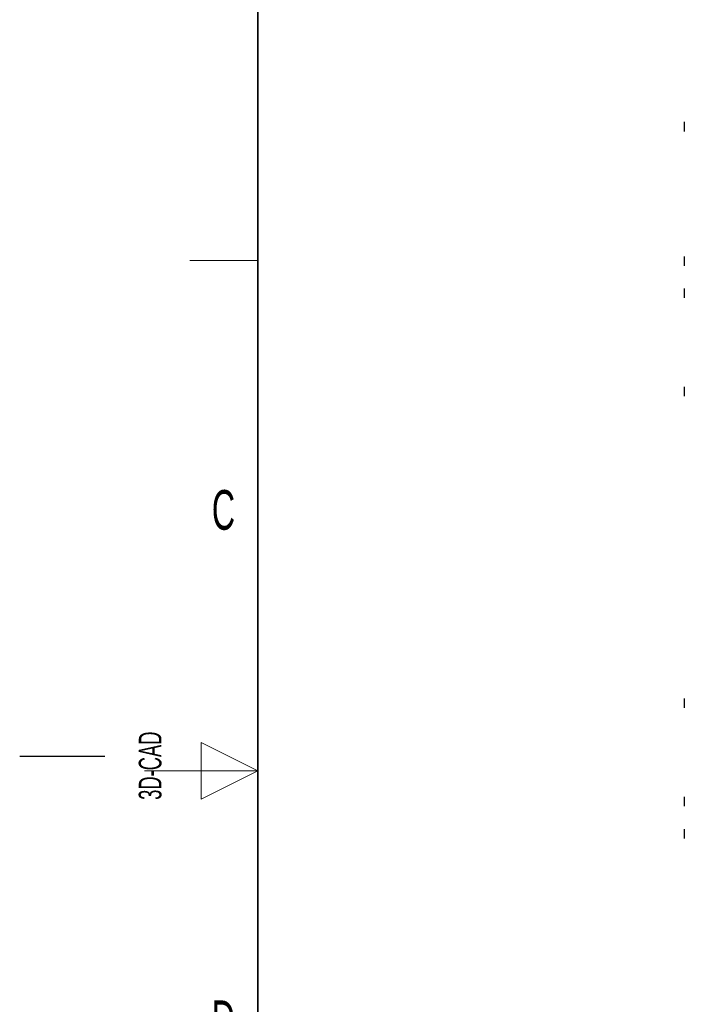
# Paper-space layout 'Blatt3' of a CAD drawing. Header units: millimetres. Extents: x 5 to 418, y 2 to 292.
# Tile 11 of 82: x 5 to 64, y 127 to 213. Entities that reach past the tile are written whole.
import ezdxf

# ---------------------------------------------------------------- set-up
doc = ezdxf.new("R2010")
doc.units = ezdxf.units.MM
doc.layers.add('SLD-0', color=7, linetype='Continuous')
doc.styles.add('SLDTEXTSTYLE1', font='TXT', dxfattribs={"width": 0.605})

psp = doc.layouts.new('Blatt3')

# ---------------------------------------------------------------- linework, layer by layer
at = {"color": 7, "linetype": 'Continuous', "lineweight": 25}
for p, q in [((63.5777, 204.4558), (63.5777, 203.8466)), ((63.5777, 203.8466), (63.5777, 203.6308)), ((63.5777, 192.6058), (63.5777, 192.0625)), ((63.5777, 192.0625), (63.5777, 191.7808)), ((63.5777, 189.7724), (63.5777, 189.0399)), ((63.5777, 189.0399), (63.5777, 188.9474)), ((63.5777, 181.1058), (63.5777, 180.3989)), ((63.5777, 180.3989), (63.5777, 180.2808)), ((63.5777, 153.6058), (63.5777, 152.9381)), ((63.5777, 152.9381), (63.5777, 152.7808)), ((63.5777, 144.9391), (63.5777, 144.326)), ((63.5777, 144.326), (63.5777, 144.1141)), ((63.5777, 142.1058), (63.5777, 141.2808))]:
    psp.add_line(p, q, dxfattribs=at)
at = {"layer": 'SLD-0', "lineweight": 35}
psp.add_line((26, 282.5), (26, 12), dxfattribs=at)
at = {"layer": 'SLD-0', "lineweight": 18}
for p, q in [((20, 192.25), (26, 192.25)), ((26, 147.25), (21, 149.75)), ((21, 149.75), (21, 144.75)), ((16, 147.25), (26, 147.25)), ((21, 144.75), (26, 147.25))]:
    psp.add_line(p, q, dxfattribs=at)
at = {"layer": 'SLD-0'}
psp.add_line((12.5, 148.5), (5, 148.5), dxfattribs=at)

# ---------------------------------------------------------------- texts
at = {"layer": 'SLD-0', "char_height": 3.5, "attachment_point": 2, "style": 'SLDTEXTSTYLE1'}
for s, insert in [('C', (22.9597, 172.0011)), ('D', (22.9597, 127.0011))]:
    psp.add_mtext(s, dxfattribs=dict(at, insert=insert))
at = {"layer": 'SLD-0', "insert": (15.4939, 144.6806), "char_height": 2, "attachment_point": 1, "rotation": 90, "style": 'SLDTEXTSTYLE1'}
psp.add_mtext('3D-CAD', dxfattribs=at)

doc.saveas('drawing.dxf')
